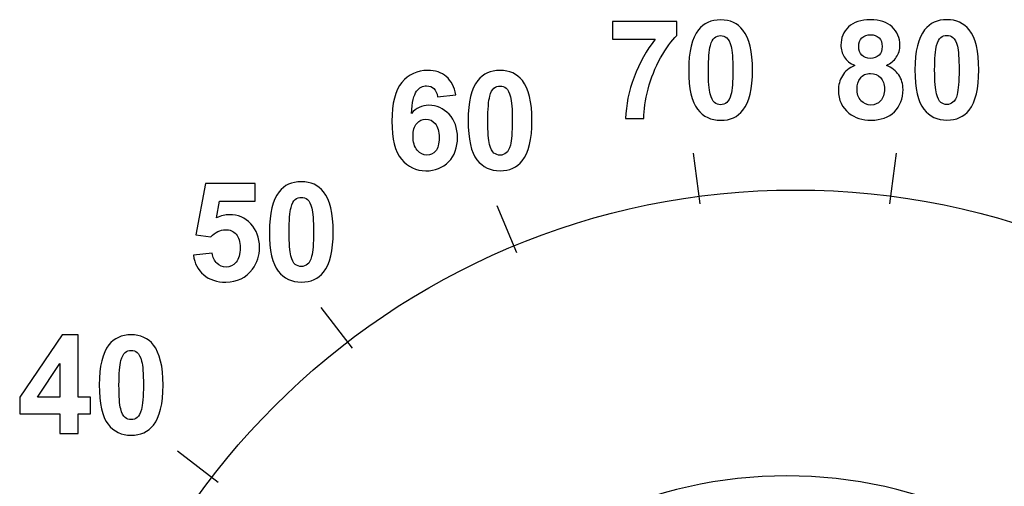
# Model space of a CAD drawing. Header units: millimetres. Extents: x 7146 to 9108, y -1574 to -663.
# Tile 10 of 256: x 7256 to 7280, y -1307 to -1296. Entities that reach past the tile are written whole.
import ezdxf

# ---------------------------------------------------------------- set-up
doc = ezdxf.new("R2010")
doc.units = ezdxf.units.MM
doc.header["$LTSCALE"] = 3

msp = doc.modelspace()

# ---------------------------------------------------------------- linework, layer by layer
at = {"linetype": 'Continuous', "lineweight": 30}
msp.add_arc((7274.937, -1318.12), 11, 61.5736, 162.7934, dxfattribs=at)
for points, knots in [([(7270.678, -1296.466), (7270.678, -1296.466), (7270.678, -1296.039), (7270.678, -1296.039), (7270.678, -1296.039), (7270.678, -1296.039), (7272.25, -1296.039), (7272.25, -1296.039), (7272.25, -1296.039), (7272.25, -1296.039), (7272.25, -1296.373), (7272.25, -1296.373), (7272.25, -1296.373), (7272.121, -1296.5), (7271.989, -1296.684), (7271.854, -1296.923), (7271.854, -1296.923), (7271.72, -1297.161), (7271.618, -1297.415), (7271.548, -1297.684), (7271.548, -1297.684), (7271.477, -1297.953), (7271.443, -1298.193), (7271.444, -1298.405), (7271.444, -1298.405), (7271.444, -1298.405), (7271, -1298.405), (7271, -1298.405), (7271, -1298.405), (7271.008, -1298.073), (7271.076, -1297.735), (7271.206, -1297.391), (7271.206, -1297.391), (7271.335, -1297.046), (7271.508, -1296.738), (7271.724, -1296.466), (7271.724, -1296.466), (7271.724, -1296.466), (7270.678, -1296.466), (7270.678, -1296.466)], [0, 0, 0, 0, 0.090909, 0.090909, 0.090909, 0.090909, 0.181818, 0.181818, 0.181818, 0.181818, 0.272727, 0.272727, 0.272727, 0.272727, 0.363636, 0.363636, 0.363636, 0.363636, 0.454545, 0.454545, 0.454545, 0.454545, 0.545455, 0.545455, 0.545455, 0.545455, 0.636364, 0.636364, 0.636364, 0.636364, 0.727273, 0.727273, 0.727273, 0.727273, 0.818182, 0.818182, 0.818182, 0.818182, 1, 1, 1, 1]), ([(7273.319, -1295.996), (7273.552, -1295.996), (7273.733, -1296.079), (7273.864, -1296.245), (7273.864, -1296.245), (7274.02, -1296.441), (7274.098, -1296.767), (7274.098, -1297.222), (7274.098, -1297.222), (7274.098, -1297.676), (7274.019, -1298.002), (7273.862, -1298.201), (7273.862, -1298.201), (7273.733, -1298.364), (7273.552, -1298.446), (7273.319, -1298.446), (7273.319, -1298.446), (7273.086, -1298.446), (7272.898, -1298.357), (7272.755, -1298.177), (7272.755, -1298.177), (7272.612, -1297.997), (7272.54, -1297.677), (7272.54, -1297.217), (7272.54, -1297.217), (7272.54, -1296.765), (7272.619, -1296.44), (7272.776, -1296.242), (7272.776, -1296.242), (7272.906, -1296.078), (7273.087, -1295.996), (7273.319, -1295.996)], [0, 0, 0, 0, 0.111111, 0.111111, 0.111111, 0.111111, 0.222222, 0.222222, 0.222222, 0.222222, 0.333333, 0.333333, 0.333333, 0.333333, 0.444444, 0.444444, 0.444444, 0.444444, 0.555556, 0.555556, 0.555556, 0.555556, 0.666667, 0.666667, 0.666667, 0.666667, 0.777778, 0.777778, 0.777778, 0.777778, 1, 1, 1, 1]), ([(7276.596, -1297.106), (7276.477, -1297.056), (7276.391, -1296.987), (7276.337, -1296.899), (7276.337, -1296.899), (7276.283, -1296.811), (7276.256, -1296.715), (7276.256, -1296.61), (7276.256, -1296.61), (7276.256, -1296.432), (7276.318, -1296.284), (7276.443, -1296.167), (7276.443, -1296.167), (7276.568, -1296.05), (7276.746, -1295.991), (7276.976, -1295.991), (7276.976, -1295.991), (7277.204, -1295.991), (7277.381, -1296.05), (7277.507, -1296.167), (7277.507, -1296.167), (7277.633, -1296.284), (7277.696, -1296.432), (7277.696, -1296.61), (7277.696, -1296.61), (7277.696, -1296.721), (7277.667, -1296.82), (7277.609, -1296.908), (7277.609, -1296.908), (7277.551, -1296.994), (7277.47, -1297.061), (7277.365, -1297.106), (7277.365, -1297.106), (7277.498, -1297.159), (7277.6, -1297.238), (7277.669, -1297.34), (7277.669, -1297.34), (7277.738, -1297.443), (7277.773, -1297.561), (7277.773, -1297.695), (7277.773, -1297.695), (7277.773, -1297.917), (7277.702, -1298.097), (7277.561, -1298.235), (7277.561, -1298.235), (7277.42, -1298.374), (7277.232, -1298.443), (7276.997, -1298.443), (7276.997, -1298.443), (7276.779, -1298.443), (7276.597, -1298.386), (7276.452, -1298.272), (7276.452, -1298.272), (7276.281, -1298.136), (7276.195, -1297.95), (7276.195, -1297.715), (7276.195, -1297.715), (7276.195, -1297.585), (7276.228, -1297.466), (7276.292, -1297.357), (7276.292, -1297.357), (7276.356, -1297.249), (7276.458, -1297.165), (7276.596, -1297.106)], [0, 0, 0, 0, 0.058824, 0.058824, 0.058824, 0.058824, 0.117647, 0.117647, 0.117647, 0.117647, 0.176471, 0.176471, 0.176471, 0.176471, 0.235294, 0.235294, 0.235294, 0.235294, 0.294118, 0.294118, 0.294118, 0.294118, 0.352941, 0.352941, 0.352941, 0.352941, 0.411765, 0.411765, 0.411765, 0.411765, 0.470588, 0.470588, 0.470588, 0.470588, 0.529412, 0.529412, 0.529412, 0.529412, 0.588235, 0.588235, 0.588235, 0.588235, 0.647059, 0.647059, 0.647059, 0.647059, 0.705882, 0.705882, 0.705882, 0.705882, 0.764706, 0.764706, 0.764706, 0.764706, 0.823529, 0.823529, 0.823529, 0.823529, 0.882353, 0.882353, 0.882353, 0.882353, 1, 1, 1, 1]), ([(7278.843, -1295.991), (7279.076, -1295.991), (7279.257, -1296.075), (7279.388, -1296.241), (7279.388, -1296.241), (7279.544, -1296.437), (7279.622, -1296.762), (7279.622, -1297.218), (7279.622, -1297.218), (7279.622, -1297.671), (7279.543, -1297.997), (7279.386, -1298.196), (7279.386, -1298.196), (7279.257, -1298.36), (7279.076, -1298.441), (7278.843, -1298.441), (7278.843, -1298.441), (7278.61, -1298.441), (7278.422, -1298.352), (7278.279, -1298.172), (7278.279, -1298.172), (7278.136, -1297.993), (7278.064, -1297.673), (7278.064, -1297.212), (7278.064, -1297.212), (7278.064, -1296.761), (7278.143, -1296.436), (7278.3, -1296.237), (7278.3, -1296.237), (7278.43, -1296.074), (7278.61, -1295.991), (7278.843, -1295.991)], [0, 0, 0, 0, 0.111111, 0.111111, 0.111111, 0.111111, 0.222222, 0.222222, 0.222222, 0.222222, 0.333333, 0.333333, 0.333333, 0.333333, 0.444444, 0.444444, 0.444444, 0.444444, 0.555556, 0.555556, 0.555556, 0.555556, 0.666667, 0.666667, 0.666667, 0.666667, 0.777778, 0.777778, 0.777778, 0.777778, 1, 1, 1, 1]), ([(7273.319, -1296.378), (7273.264, -1296.378), (7273.214, -1296.395), (7273.17, -1296.431), (7273.17, -1296.431), (7273.127, -1296.466), (7273.093, -1296.53), (7273.069, -1296.622), (7273.069, -1296.622), (7273.037, -1296.741), (7273.021, -1296.941), (7273.021, -1297.222), (7273.021, -1297.222), (7273.021, -1297.504), (7273.036, -1297.697), (7273.064, -1297.802), (7273.064, -1297.802), (7273.092, -1297.907), (7273.128, -1297.977), (7273.171, -1298.012), (7273.171, -1298.012), (7273.214, -1298.047), (7273.264, -1298.065), (7273.319, -1298.065), (7273.319, -1298.065), (7273.375, -1298.065), (7273.425, -1298.047), (7273.468, -1298.011), (7273.468, -1298.011), (7273.512, -1297.976), (7273.546, -1297.912), (7273.57, -1297.821), (7273.57, -1297.821), (7273.601, -1297.703), (7273.617, -1297.504), (7273.617, -1297.222), (7273.617, -1297.222), (7273.617, -1296.941), (7273.603, -1296.747), (7273.575, -1296.642), (7273.575, -1296.642), (7273.546, -1296.537), (7273.511, -1296.466), (7273.468, -1296.431), (7273.468, -1296.431), (7273.424, -1296.395), (7273.375, -1296.378), (7273.319, -1296.378)], [0, 0, 0, 0, 0.076923, 0.076923, 0.076923, 0.076923, 0.153846, 0.153846, 0.153846, 0.153846, 0.230769, 0.230769, 0.230769, 0.230769, 0.307692, 0.307692, 0.307692, 0.307692, 0.384615, 0.384615, 0.384615, 0.384615, 0.461538, 0.461538, 0.461538, 0.461538, 0.538462, 0.538462, 0.538462, 0.538462, 0.615385, 0.615385, 0.615385, 0.615385, 0.692308, 0.692308, 0.692308, 0.692308, 0.769231, 0.769231, 0.769231, 0.769231, 0.846154, 0.846154, 0.846154, 0.846154, 1, 1, 1, 1]), ([(7276.691, -1296.643), (7276.691, -1296.735), (7276.717, -1296.806), (7276.769, -1296.857), (7276.769, -1296.857), (7276.821, -1296.909), (7276.89, -1296.934), (7276.976, -1296.934), (7276.976, -1296.934), (7277.063, -1296.934), (7277.133, -1296.909), (7277.186, -1296.857), (7277.186, -1296.857), (7277.238, -1296.805), (7277.264, -1296.733), (7277.264, -1296.642), (7277.264, -1296.642), (7277.264, -1296.555), (7277.238, -1296.486), (7277.186, -1296.434), (7277.186, -1296.434), (7277.134, -1296.382), (7277.066, -1296.357), (7276.981, -1296.357), (7276.981, -1296.357), (7276.892, -1296.357), (7276.822, -1296.383), (7276.769, -1296.435), (7276.769, -1296.435), (7276.718, -1296.487), (7276.691, -1296.557), (7276.691, -1296.643)], [0, 0, 0, 0, 0.111111, 0.111111, 0.111111, 0.111111, 0.222222, 0.222222, 0.222222, 0.222222, 0.333333, 0.333333, 0.333333, 0.333333, 0.444444, 0.444444, 0.444444, 0.444444, 0.555556, 0.555556, 0.555556, 0.555556, 0.666667, 0.666667, 0.666667, 0.666667, 0.777778, 0.777778, 0.777778, 0.777778, 1, 1, 1, 1]), ([(7278.843, -1296.373), (7278.788, -1296.373), (7278.738, -1296.391), (7278.694, -1296.426), (7278.694, -1296.426), (7278.651, -1296.462), (7278.617, -1296.525), (7278.593, -1296.617), (7278.593, -1296.617), (7278.561, -1296.736), (7278.545, -1296.936), (7278.545, -1297.218), (7278.545, -1297.218), (7278.545, -1297.499), (7278.56, -1297.692), (7278.588, -1297.797), (7278.588, -1297.797), (7278.616, -1297.903), (7278.652, -1297.973), (7278.695, -1298.008), (7278.695, -1298.008), (7278.738, -1298.043), (7278.788, -1298.06), (7278.843, -1298.06), (7278.843, -1298.06), (7278.899, -1298.06), (7278.948, -1298.043), (7278.992, -1298.007), (7278.992, -1298.007), (7279.036, -1297.972), (7279.07, -1297.908), (7279.094, -1297.816), (7279.094, -1297.816), (7279.125, -1297.698), (7279.141, -1297.499), (7279.141, -1297.218), (7279.141, -1297.218), (7279.141, -1296.936), (7279.127, -1296.743), (7279.099, -1296.637), (7279.099, -1296.637), (7279.07, -1296.532), (7279.034, -1296.462), (7278.991, -1296.426), (7278.991, -1296.426), (7278.948, -1296.391), (7278.899, -1296.373), (7278.843, -1296.373)], [0, 0, 0, 0, 0.076923, 0.076923, 0.076923, 0.076923, 0.153846, 0.153846, 0.153846, 0.153846, 0.230769, 0.230769, 0.230769, 0.230769, 0.307692, 0.307692, 0.307692, 0.307692, 0.384615, 0.384615, 0.384615, 0.384615, 0.461538, 0.461538, 0.461538, 0.461538, 0.538462, 0.538462, 0.538462, 0.538462, 0.615385, 0.615385, 0.615385, 0.615385, 0.692308, 0.692308, 0.692308, 0.692308, 0.769231, 0.769231, 0.769231, 0.769231, 0.846154, 0.846154, 0.846154, 0.846154, 1, 1, 1, 1]), ([(7266.851, -1297.826), (7266.851, -1297.826), (7266.406, -1297.875), (7266.406, -1297.875), (7266.406, -1297.875), (7266.395, -1297.783), (7266.367, -1297.716), (7266.321, -1297.672), (7266.321, -1297.672), (7266.275, -1297.628), (7266.215, -1297.606), (7266.142, -1297.606), (7266.142, -1297.606), (7266.045, -1297.606), (7265.963, -1297.65), (7265.896, -1297.737), (7265.896, -1297.737), (7265.829, -1297.825), (7265.787, -1298.006), (7265.769, -1298.282), (7265.769, -1298.282), (7265.884, -1298.147), (7266.026, -1298.079), (7266.196, -1298.079), (7266.196, -1298.079), (7266.388, -1298.079), (7266.553, -1298.152), (7266.689, -1298.299), (7266.689, -1298.299), (7266.826, -1298.445), (7266.895, -1298.633), (7266.895, -1298.865), (7266.895, -1298.865), (7266.895, -1299.11), (7266.823, -1299.307), (7266.679, -1299.456), (7266.679, -1299.456), (7266.535, -1299.604), (7266.35, -1299.678), (7266.124, -1299.678), (7266.124, -1299.678), (7265.882, -1299.678), (7265.683, -1299.584), (7265.527, -1299.396), (7265.527, -1299.396), (7265.371, -1299.208), (7265.293, -1298.899), (7265.293, -1298.47), (7265.293, -1298.47), (7265.293, -1298.031), (7265.374, -1297.714), (7265.537, -1297.52), (7265.537, -1297.52), (7265.699, -1297.325), (7265.91, -1297.228), (7266.17, -1297.228), (7266.17, -1297.228), (7266.352, -1297.228), (7266.503, -1297.279), (7266.622, -1297.381), (7266.622, -1297.381), (7266.742, -1297.483), (7266.818, -1297.631), (7266.851, -1297.826)], [0, 0, 0, 0, 0.058824, 0.058824, 0.058824, 0.058824, 0.117647, 0.117647, 0.117647, 0.117647, 0.176471, 0.176471, 0.176471, 0.176471, 0.235294, 0.235294, 0.235294, 0.235294, 0.294118, 0.294118, 0.294118, 0.294118, 0.352941, 0.352941, 0.352941, 0.352941, 0.411765, 0.411765, 0.411765, 0.411765, 0.470588, 0.470588, 0.470588, 0.470588, 0.529412, 0.529412, 0.529412, 0.529412, 0.588235, 0.588235, 0.588235, 0.588235, 0.647059, 0.647059, 0.647059, 0.647059, 0.705882, 0.705882, 0.705882, 0.705882, 0.764706, 0.764706, 0.764706, 0.764706, 0.823529, 0.823529, 0.823529, 0.823529, 0.882353, 0.882353, 0.882353, 0.882353, 1, 1, 1, 1]), ([(7267.934, -1297.228), (7268.167, -1297.228), (7268.348, -1297.311), (7268.479, -1297.477), (7268.479, -1297.477), (7268.635, -1297.673), (7268.713, -1297.999), (7268.713, -1298.454), (7268.713, -1298.454), (7268.713, -1298.908), (7268.634, -1299.234), (7268.477, -1299.433), (7268.477, -1299.433), (7268.348, -1299.596), (7268.167, -1299.678), (7267.934, -1299.678), (7267.934, -1299.678), (7267.701, -1299.678), (7267.513, -1299.589), (7267.37, -1299.409), (7267.37, -1299.409), (7267.227, -1299.229), (7267.155, -1298.909), (7267.155, -1298.449), (7267.155, -1298.449), (7267.155, -1297.997), (7267.234, -1297.672), (7267.391, -1297.474), (7267.391, -1297.474), (7267.521, -1297.31), (7267.701, -1297.228), (7267.934, -1297.228)], [0, 0, 0, 0, 0.111111, 0.111111, 0.111111, 0.111111, 0.222222, 0.222222, 0.222222, 0.222222, 0.333333, 0.333333, 0.333333, 0.333333, 0.444444, 0.444444, 0.444444, 0.444444, 0.555556, 0.555556, 0.555556, 0.555556, 0.666667, 0.666667, 0.666667, 0.666667, 0.777778, 0.777778, 0.777778, 0.777778, 1, 1, 1, 1]), ([(7276.649, -1297.671), (7276.649, -1297.797), (7276.681, -1297.896), (7276.746, -1297.967), (7276.746, -1297.967), (7276.811, -1298.038), (7276.892, -1298.073), (7276.989, -1298.073), (7276.989, -1298.073), (7277.084, -1298.073), (7277.163, -1298.039), (7277.225, -1297.971), (7277.225, -1297.971), (7277.287, -1297.903), (7277.318, -1297.805), (7277.318, -1297.676), (7277.318, -1297.676), (7277.318, -1297.563), (7277.286, -1297.473), (7277.223, -1297.405), (7277.223, -1297.405), (7277.16, -1297.336), (7277.079, -1297.302), (7276.982, -1297.302), (7276.982, -1297.302), (7276.87, -1297.302), (7276.786, -1297.342), (7276.732, -1297.419), (7276.732, -1297.419), (7276.676, -1297.496), (7276.649, -1297.58), (7276.649, -1297.671)], [0, 0, 0, 0, 0.111111, 0.111111, 0.111111, 0.111111, 0.222222, 0.222222, 0.222222, 0.222222, 0.333333, 0.333333, 0.333333, 0.333333, 0.444444, 0.444444, 0.444444, 0.444444, 0.555556, 0.555556, 0.555556, 0.555556, 0.666667, 0.666667, 0.666667, 0.666667, 0.777778, 0.777778, 0.777778, 0.777778, 1, 1, 1, 1]), ([(7267.934, -1297.61), (7267.879, -1297.61), (7267.829, -1297.627), (7267.785, -1297.663), (7267.785, -1297.663), (7267.742, -1297.698), (7267.708, -1297.762), (7267.684, -1297.854), (7267.684, -1297.854), (7267.652, -1297.973), (7267.636, -1298.173), (7267.636, -1298.454), (7267.636, -1298.454), (7267.636, -1298.736), (7267.651, -1298.929), (7267.679, -1299.034), (7267.679, -1299.034), (7267.707, -1299.139), (7267.743, -1299.209), (7267.786, -1299.244), (7267.786, -1299.244), (7267.829, -1299.279), (7267.879, -1299.297), (7267.934, -1299.297), (7267.934, -1299.297), (7267.99, -1299.297), (7268.039, -1299.279), (7268.083, -1299.243), (7268.083, -1299.243), (7268.127, -1299.208), (7268.161, -1299.144), (7268.185, -1299.053), (7268.185, -1299.053), (7268.216, -1298.935), (7268.232, -1298.736), (7268.232, -1298.454), (7268.232, -1298.454), (7268.232, -1298.173), (7268.218, -1297.979), (7268.19, -1297.874), (7268.19, -1297.874), (7268.161, -1297.769), (7268.125, -1297.698), (7268.082, -1297.663), (7268.082, -1297.663), (7268.039, -1297.627), (7267.99, -1297.61), (7267.934, -1297.61)], [0, 0, 0, 0, 0.076923, 0.076923, 0.076923, 0.076923, 0.153846, 0.153846, 0.153846, 0.153846, 0.230769, 0.230769, 0.230769, 0.230769, 0.307692, 0.307692, 0.307692, 0.307692, 0.384615, 0.384615, 0.384615, 0.384615, 0.461538, 0.461538, 0.461538, 0.461538, 0.538462, 0.538462, 0.538462, 0.538462, 0.615385, 0.615385, 0.615385, 0.615385, 0.692308, 0.692308, 0.692308, 0.692308, 0.769231, 0.769231, 0.769231, 0.769231, 0.846154, 0.846154, 0.846154, 0.846154, 1, 1, 1, 1]), ([(7265.809, -1298.829), (7265.809, -1298.978), (7265.843, -1299.094), (7265.911, -1299.175), (7265.911, -1299.175), (7265.98, -1299.256), (7266.059, -1299.297), (7266.147, -1299.297), (7266.147, -1299.297), (7266.232, -1299.297), (7266.303, -1299.263), (7266.36, -1299.197), (7266.36, -1299.197), (7266.417, -1299.131), (7266.445, -1299.021), (7266.445, -1298.87), (7266.445, -1298.87), (7266.445, -1298.714), (7266.415, -1298.599), (7266.353, -1298.527), (7266.353, -1298.527), (7266.292, -1298.454), (7266.216, -1298.418), (7266.124, -1298.418), (7266.124, -1298.418), (7266.036, -1298.418), (7265.961, -1298.452), (7265.9, -1298.522), (7265.9, -1298.522), (7265.839, -1298.591), (7265.809, -1298.694), (7265.809, -1298.829)], [0, 0, 0, 0, 0.111111, 0.111111, 0.111111, 0.111111, 0.222222, 0.222222, 0.222222, 0.222222, 0.333333, 0.333333, 0.333333, 0.333333, 0.444444, 0.444444, 0.444444, 0.444444, 0.555556, 0.555556, 0.555556, 0.555556, 0.666667, 0.666667, 0.666667, 0.666667, 0.777778, 0.777778, 0.777778, 0.777778, 1, 1, 1, 1]), ([(7260.448, -1301.736), (7260.448, -1301.736), (7260.906, -1301.689), (7260.906, -1301.689), (7260.906, -1301.689), (7260.919, -1301.792), (7260.958, -1301.875), (7261.022, -1301.935), (7261.022, -1301.935), (7261.086, -1301.996), (7261.161, -1302.026), (7261.244, -1302.026), (7261.244, -1302.026), (7261.34, -1302.026), (7261.422, -1301.987), (7261.488, -1301.909), (7261.488, -1301.909), (7261.555, -1301.831), (7261.588, -1301.713), (7261.588, -1301.556), (7261.588, -1301.556), (7261.588, -1301.409), (7261.556, -1301.299), (7261.489, -1301.225), (7261.489, -1301.225), (7261.423, -1301.151), (7261.337, -1301.114), (7261.232, -1301.114), (7261.232, -1301.114), (7261.1, -1301.114), (7260.981, -1301.173), (7260.876, -1301.29), (7260.876, -1301.29), (7260.876, -1301.29), (7260.503, -1301.236), (7260.503, -1301.236), (7260.503, -1301.236), (7260.503, -1301.236), (7260.739, -1299.987), (7260.739, -1299.987), (7260.739, -1299.987), (7260.739, -1299.987), (7261.955, -1299.987), (7261.955, -1299.987), (7261.955, -1299.987), (7261.955, -1299.987), (7261.955, -1300.417), (7261.955, -1300.417), (7261.955, -1300.417), (7261.955, -1300.417), (7261.087, -1300.417), (7261.087, -1300.417), (7261.087, -1300.417), (7261.087, -1300.417), (7261.015, -1300.825), (7261.015, -1300.825), (7261.015, -1300.825), (7261.118, -1300.774), (7261.223, -1300.748), (7261.33, -1300.748), (7261.33, -1300.748), (7261.534, -1300.748), (7261.707, -1300.822), (7261.848, -1300.97), (7261.848, -1300.97), (7261.99, -1301.119), (7262.061, -1301.312), (7262.061, -1301.548), (7262.061, -1301.548), (7262.061, -1301.746), (7262.004, -1301.922), (7261.89, -1302.077), (7261.89, -1302.077), (7261.733, -1302.288), (7261.517, -1302.394), (7261.24, -1302.394), (7261.24, -1302.394), (7261.018, -1302.394), (7260.838, -1302.335), (7260.698, -1302.216), (7260.698, -1302.216), (7260.558, -1302.097), (7260.475, -1301.937), (7260.448, -1301.736)], [0, 0, 0, 0, 0.045455, 0.045455, 0.045455, 0.045455, 0.090909, 0.090909, 0.090909, 0.090909, 0.136364, 0.136364, 0.136364, 0.136364, 0.181818, 0.181818, 0.181818, 0.181818, 0.227273, 0.227273, 0.227273, 0.227273, 0.272727, 0.272727, 0.272727, 0.272727, 0.318182, 0.318182, 0.318182, 0.318182, 0.363636, 0.363636, 0.363636, 0.363636, 0.409091, 0.409091, 0.409091, 0.409091, 0.454545, 0.454545, 0.454545, 0.454545, 0.5, 0.5, 0.5, 0.5, 0.545455, 0.545455, 0.545455, 0.545455, 0.590909, 0.590909, 0.590909, 0.590909, 0.636364, 0.636364, 0.636364, 0.636364, 0.681818, 0.681818, 0.681818, 0.681818, 0.727273, 0.727273, 0.727273, 0.727273, 0.772727, 0.772727, 0.772727, 0.772727, 0.818182, 0.818182, 0.818182, 0.818182, 0.863636, 0.863636, 0.863636, 0.863636, 0.909091, 0.909091, 0.909091, 0.909091, 1, 1, 1, 1]), ([(7263.082, -1299.944), (7263.315, -1299.944), (7263.497, -1300.027), (7263.627, -1300.193), (7263.627, -1300.193), (7263.783, -1300.389), (7263.861, -1300.715), (7263.861, -1301.17), (7263.861, -1301.17), (7263.861, -1301.624), (7263.782, -1301.95), (7263.626, -1302.149), (7263.626, -1302.149), (7263.496, -1302.312), (7263.315, -1302.394), (7263.082, -1302.394), (7263.082, -1302.394), (7262.849, -1302.394), (7262.661, -1302.305), (7262.518, -1302.125), (7262.518, -1302.125), (7262.375, -1301.945), (7262.303, -1301.625), (7262.303, -1301.165), (7262.303, -1301.165), (7262.303, -1300.713), (7262.382, -1300.388), (7262.539, -1300.19), (7262.539, -1300.19), (7262.669, -1300.026), (7262.85, -1299.944), (7263.082, -1299.944)], [0, 0, 0, 0, 0.111111, 0.111111, 0.111111, 0.111111, 0.222222, 0.222222, 0.222222, 0.222222, 0.333333, 0.333333, 0.333333, 0.333333, 0.444444, 0.444444, 0.444444, 0.444444, 0.555556, 0.555556, 0.555556, 0.555556, 0.666667, 0.666667, 0.666667, 0.666667, 0.777778, 0.777778, 0.777778, 0.777778, 1, 1, 1, 1]), ([(7258.52, -1325.029), (7257.617, -1322.847), (7257.152, -1320.508), (7257.152, -1318.146), (7257.152, -1318.146), (7257.152, -1308.205), (7265.211, -1300.146), (7275.152, -1300.146), (7275.152, -1300.146), (7285.093, -1300.146), (7293.152, -1308.205), (7293.152, -1318.146), (7293.152, -1318.146), (7293.152, -1320.51), (7292.687, -1322.851), (7291.782, -1325.035)], [0, 0, 0, 0, 0.2, 0.2, 0.2, 0.2, 0.4, 0.4, 0.4, 0.4, 0.6, 0.6, 0.6, 0.6, 1, 1, 1, 1]), ([(7263.082, -1300.326), (7263.027, -1300.326), (7262.977, -1300.344), (7262.933, -1300.379), (7262.933, -1300.379), (7262.89, -1300.414), (7262.856, -1300.478), (7262.832, -1300.57), (7262.832, -1300.57), (7262.801, -1300.689), (7262.784, -1300.889), (7262.784, -1301.17), (7262.784, -1301.17), (7262.784, -1301.452), (7262.799, -1301.645), (7262.827, -1301.75), (7262.827, -1301.75), (7262.855, -1301.856), (7262.891, -1301.925), (7262.934, -1301.961), (7262.934, -1301.961), (7262.978, -1301.995), (7263.027, -1302.013), (7263.082, -1302.013), (7263.082, -1302.013), (7263.138, -1302.013), (7263.188, -1301.995), (7263.231, -1301.959), (7263.231, -1301.959), (7263.275, -1301.924), (7263.309, -1301.861), (7263.333, -1301.769), (7263.333, -1301.769), (7263.364, -1301.651), (7263.38, -1301.452), (7263.38, -1301.17), (7263.38, -1301.17), (7263.38, -1300.889), (7263.366, -1300.695), (7263.338, -1300.59), (7263.338, -1300.59), (7263.309, -1300.485), (7263.274, -1300.414), (7263.231, -1300.379), (7263.231, -1300.379), (7263.187, -1300.344), (7263.138, -1300.326), (7263.082, -1300.326)], [0, 0, 0, 0, 0.076923, 0.076923, 0.076923, 0.076923, 0.153846, 0.153846, 0.153846, 0.153846, 0.230769, 0.230769, 0.230769, 0.230769, 0.307692, 0.307692, 0.307692, 0.307692, 0.384615, 0.384615, 0.384615, 0.384615, 0.461538, 0.461538, 0.461538, 0.461538, 0.538462, 0.538462, 0.538462, 0.538462, 0.615385, 0.615385, 0.615385, 0.615385, 0.692308, 0.692308, 0.692308, 0.692308, 0.769231, 0.769231, 0.769231, 0.769231, 0.846154, 0.846154, 0.846154, 0.846154, 1, 1, 1, 1]), ([(7257.188, -1306.088), (7257.188, -1306.088), (7257.188, -1305.605), (7257.188, -1305.605), (7257.188, -1305.605), (7257.188, -1305.605), (7256.206, -1305.605), (7256.206, -1305.605), (7256.206, -1305.605), (7256.206, -1305.605), (7256.206, -1305.203), (7256.206, -1305.203), (7256.206, -1305.203), (7256.206, -1305.203), (7257.247, -1303.679), (7257.247, -1303.679), (7257.247, -1303.679), (7257.247, -1303.679), (7257.633, -1303.679), (7257.633, -1303.679), (7257.633, -1303.679), (7257.633, -1303.679), (7257.633, -1305.201), (7257.633, -1305.201), (7257.633, -1305.201), (7257.633, -1305.201), (7257.931, -1305.201), (7257.931, -1305.201), (7257.931, -1305.201), (7257.931, -1305.201), (7257.931, -1305.605), (7257.931, -1305.605), (7257.931, -1305.605), (7257.931, -1305.605), (7257.633, -1305.605), (7257.633, -1305.605), (7257.633, -1305.605), (7257.633, -1305.605), (7257.633, -1306.088), (7257.633, -1306.088), (7257.633, -1306.088), (7257.633, -1306.088), (7257.188, -1306.088), (7257.188, -1306.088)], [0, 0, 0, 0, 0.083333, 0.083333, 0.083333, 0.083333, 0.166667, 0.166667, 0.166667, 0.166667, 0.25, 0.25, 0.25, 0.25, 0.333333, 0.333333, 0.333333, 0.333333, 0.416667, 0.416667, 0.416667, 0.416667, 0.5, 0.5, 0.5, 0.5, 0.583333, 0.583333, 0.583333, 0.583333, 0.666667, 0.666667, 0.666667, 0.666667, 0.75, 0.75, 0.75, 0.75, 0.833333, 0.833333, 0.833333, 0.833333, 1, 1, 1, 1]), ([(7258.927, -1303.679), (7259.16, -1303.679), (7259.342, -1303.762), (7259.472, -1303.928), (7259.472, -1303.928), (7259.628, -1304.124), (7259.706, -1304.45), (7259.706, -1304.905), (7259.706, -1304.905), (7259.706, -1305.358), (7259.628, -1305.685), (7259.471, -1305.883), (7259.471, -1305.883), (7259.341, -1306.047), (7259.16, -1306.129), (7258.927, -1306.129), (7258.927, -1306.129), (7258.694, -1306.129), (7258.506, -1306.039), (7258.363, -1305.859), (7258.363, -1305.859), (7258.22, -1305.68), (7258.149, -1305.36), (7258.149, -1304.9), (7258.149, -1304.9), (7258.149, -1304.448), (7258.227, -1304.123), (7258.384, -1303.925), (7258.384, -1303.925), (7258.514, -1303.761), (7258.695, -1303.679), (7258.927, -1303.679)], [0, 0, 0, 0, 0.111111, 0.111111, 0.111111, 0.111111, 0.222222, 0.222222, 0.222222, 0.222222, 0.333333, 0.333333, 0.333333, 0.333333, 0.444444, 0.444444, 0.444444, 0.444444, 0.555556, 0.555556, 0.555556, 0.555556, 0.666667, 0.666667, 0.666667, 0.666667, 0.777778, 0.777778, 0.777778, 0.777778, 1, 1, 1, 1]), ([(7258.927, -1304.06), (7258.872, -1304.06), (7258.822, -1304.078), (7258.779, -1304.113), (7258.779, -1304.113), (7258.735, -1304.149), (7258.701, -1304.213), (7258.677, -1304.304), (7258.677, -1304.304), (7258.646, -1304.423), (7258.63, -1304.623), (7258.63, -1304.905), (7258.63, -1304.905), (7258.63, -1305.186), (7258.644, -1305.38), (7258.672, -1305.485), (7258.672, -1305.485), (7258.7, -1305.59), (7258.736, -1305.66), (7258.779, -1305.695), (7258.779, -1305.695), (7258.823, -1305.73), (7258.872, -1305.748), (7258.927, -1305.748), (7258.927, -1305.748), (7258.983, -1305.748), (7259.033, -1305.73), (7259.076, -1305.694), (7259.076, -1305.694), (7259.12, -1305.659), (7259.154, -1305.595), (7259.178, -1305.504), (7259.178, -1305.504), (7259.209, -1305.386), (7259.226, -1305.186), (7259.226, -1304.905), (7259.226, -1304.905), (7259.226, -1304.623), (7259.211, -1304.43), (7259.183, -1304.324), (7259.183, -1304.324), (7259.155, -1304.219), (7259.119, -1304.149), (7259.076, -1304.113), (7259.076, -1304.113), (7259.032, -1304.078), (7258.983, -1304.06), (7258.927, -1304.06)], [0, 0, 0, 0, 0.076923, 0.076923, 0.076923, 0.076923, 0.153846, 0.153846, 0.153846, 0.153846, 0.230769, 0.230769, 0.230769, 0.230769, 0.307692, 0.307692, 0.307692, 0.307692, 0.384615, 0.384615, 0.384615, 0.384615, 0.461538, 0.461538, 0.461538, 0.461538, 0.538462, 0.538462, 0.538462, 0.538462, 0.615385, 0.615385, 0.615385, 0.615385, 0.692308, 0.692308, 0.692308, 0.692308, 0.769231, 0.769231, 0.769231, 0.769231, 0.846154, 0.846154, 0.846154, 0.846154, 1, 1, 1, 1]), ([(7257.188, -1305.201), (7257.188, -1305.201), (7257.188, -1304.381), (7257.188, -1304.381), (7257.188, -1304.381), (7257.188, -1304.381), (7256.637, -1305.201), (7256.637, -1305.201), (7256.637, -1305.201), (7256.637, -1305.201), (7257.188, -1305.201), (7257.188, -1305.201)], [0, 0, 0, 0, 0.25, 0.25, 0.25, 0.25, 0.5, 0.5, 0.5, 0.5, 1, 1, 1, 1])]:
    msp.add_open_spline(points, degree=3, knots=knots, dxfattribs=at)
for points in [[(7272.818, -1300.485), (7272.818, -1300.485), (7272.655, -1299.248), (7272.655, -1299.248)], [(7277.452, -1300.485), (7277.452, -1300.485), (7277.615, -1299.248), (7277.615, -1299.248)], [(7268.341, -1301.682), (7268.341, -1301.682), (7267.864, -1300.532), (7267.864, -1300.532)], [(7264.329, -1304.003), (7264.329, -1304.003), (7263.568, -1303.012), (7263.568, -1303.012)], [(7261.052, -1307.279), (7261.052, -1307.279), (7260.061, -1306.519), (7260.061, -1306.519)]]:
    msp.add_open_spline(points, degree=3, dxfattribs=at)

doc.saveas('drawing.dxf')
